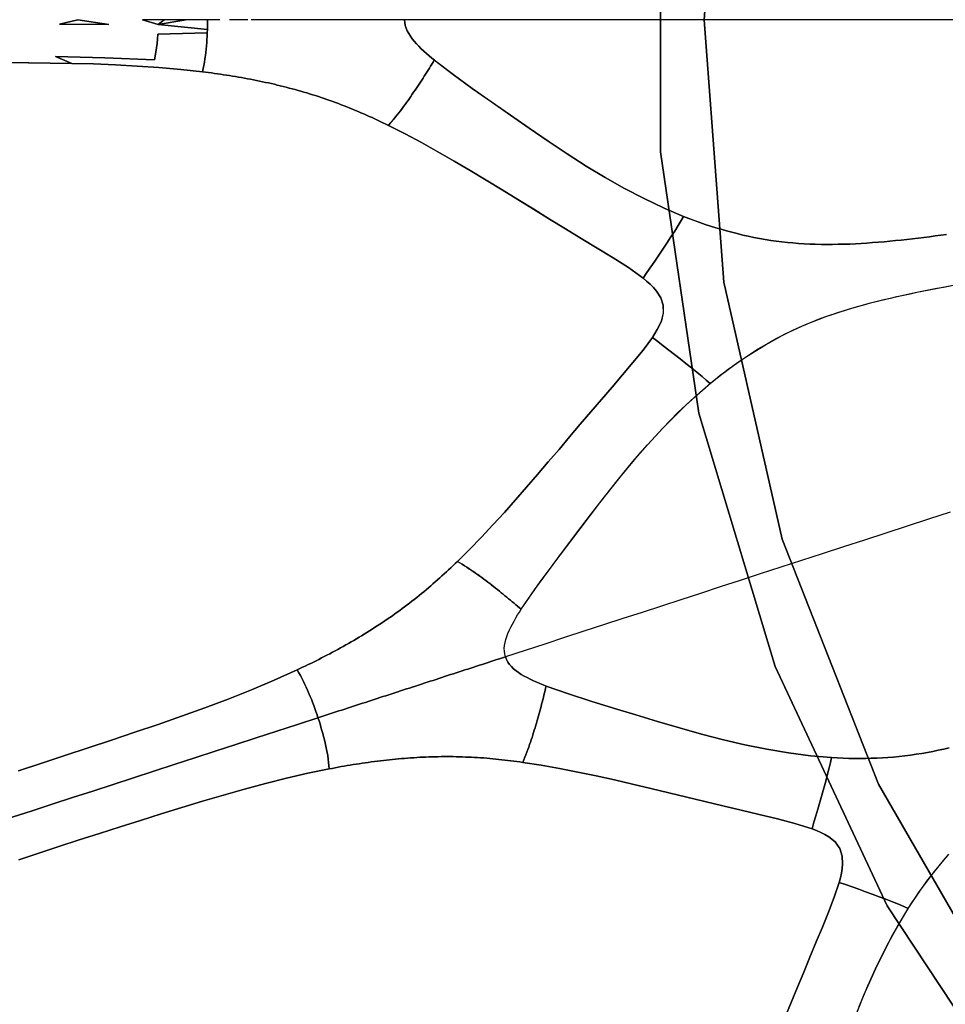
# Model space of a CAD drawing. Header units: centimetres. Extents: x -49.6 to 49.6, y -49.6 to 49.6.
# Tile 11 of 61: x -25.3 to -15.7, y -10.2 to 0. Entities that reach past the tile are written whole.
import ezdxf

# ---------------------------------------------------------------- set-up
doc = ezdxf.new("R2010")
doc.units = ezdxf.units.CM
doc.layers.get('0').update_dxf_attribs({"true_color": 0x5890e1})

msp = doc.modelspace()

# ---------------------------------------------------------------- linework, layer by layer
at = {"color": 16, "true_color": 0x870606}
for points in [[(2.043, -18.572, 0), (-0.682, -18.671, 0), (-3.394, -18.373, 0), (-6.033, -17.683, 0), (-8.543, -16.616, 0), (-10.871, -15.195, 0), (-12.968, -13.45, 0), (-14.788, -11.419, 0), (-16.293, -9.144, 0), (-17.451, -6.674, 0), (-18.237, -4.062, 0), (-18.634, -1.364, 0), (-18.634, 1.364, 0), (-18.237, 4.062, 0), (-17.451, 6.674, 0), (-16.293, 9.144, 0), (-14.788, 11.419, 0), (-12.968, 13.45, 0), (-10.871, 15.195, 0), (-8.543, 16.616, 0), (-6.033, 17.683, 0), (-3.394, 18.373, 0), (-0.682, 18.671, 0), (2.043, 18.572, 0)], [(2.043, 18.572, 0), (-0.682, 18.671, 0), (-3.394, 18.373, 0), (-6.033, 17.683, 0), (-8.543, 16.616, 0), (-10.871, 15.195, 0), (-12.968, 13.45, 0), (-14.788, 11.419, 0), (-16.293, 9.144, 0), (-17.451, 6.674, 0), (-18.237, 4.062, 0), (-18.634, 1.364, 0), (-18.634, -1.364, 0), (-18.237, -4.062, 0), (-17.451, -6.674, 0), (-16.293, -9.144, 0), (-14.788, -11.419, 0), (-12.968, -13.45, 0), (-10.871, -15.195, 0), (-8.543, -16.616, 0), (-6.033, -17.683, 0), (-3.394, -18.373, 0), (-0.682, -18.671, 0), (2.043, -18.572, 0)], [(1.359, 18.133, 0), (-1.359, 18.133, 0), (-4.046, 17.728, 0), (-6.643, 16.927, 0), (-9.092, 15.747, 0), (-11.337, 14.216, 0), (-13.33, 12.368, 0), (-15.024, 10.243, 0), (-16.383, 7.89, 0), (-17.376, 5.36, 0), (-17.981, 2.71, 0), (-18.184, 0, 0), (-17.981, -2.71, 0), (-17.376, -5.36, 0), (-16.383, -7.89, 0), (-15.024, -10.243, 0), (-13.33, -12.368, 0), (-11.337, -14.217, 0), (-9.092, -15.747, 0), (-6.643, -16.927, 0), (-4.046, -17.728, 0), (-1.359, -18.133, 0), (1.359, -18.133, 0)], [(1.359, -18.133, 0), (-1.359, -18.133, 0), (-4.046, -17.728, 0), (-6.643, -16.927, 0), (-9.092, -15.747, 0), (-11.337, -14.217, 0), (-13.33, -12.368, 0), (-15.024, -10.243, 0), (-16.383, -7.89, 0), (-17.376, -5.36, 0), (-17.981, -2.71, 0), (-18.184, 0, 0), (-17.981, 2.71, 0), (-17.376, 5.36, 0), (-16.383, 7.89, 0), (-15.024, 10.243, 0), (-13.33, 12.368, 0), (-11.337, 14.216, 0), (-9.092, 15.747, 0), (-6.643, 16.927, 0), (-4.046, 17.728, 0), (-1.359, 18.133, 0), (1.359, 18.133, 0)], [(-25.382, -0.442, 0), (-25.159, -0.444, 0), (-24.936, -0.447, 0), (-24.713, -0.451, 0), (-24.883, -0.381, 0), (-24.373, -0.392, 0), (-23.86, -0.415, 0), (-23.845, -0.335, 0), (-23.833, -0.246, 0), (-23.825, -0.15, 0), (-23.314, -0.136, 0), (-23.313, -0.102, 0), (-23.822, -0.051, 0), (-23.982, 0, 0)], [(-24.651, 0, 0), (-24.332, -0.048, 0), (-24.84, -0.047, 0), (-24.651, 0, 0)], [(-23.183, 0, 0), (-23.215, 0, 0), (-23.247, 0, 0), (-23.279, 0, 0), (-23.312, 0, 0), (-23.312, -0.034, 0), (-23.312, -0.068, 0), (-23.313, -0.102, 0), (-23.314, -0.136, 0), (-23.316, -0.17, 0), (-23.318, -0.203, 0), (-23.32, -0.236, 0), (-23.322, -0.269, 0), (-23.326, -0.303, 0), (-23.329, -0.337, 0), (-23.333, -0.371, 0), (-23.338, -0.403, 0), (-23.344, -0.439, 0), (-23.35, -0.472, 0), (-23.357, -0.505, 0), (-23.364, -0.538, 0), (-23.333, -0.542, 0), (-23.302, -0.546, 0), (-23.271, -0.55, 0), (-23.24, -0.554, 0), (-23.208, -0.558, 0), (-23.177, -0.563, 0), (-23.146, -0.568, 0), (-23.115, -0.572, 0), (-23.084, -0.577, 0), (-23.053, -0.582, 0), (-23.022, -0.587, 0), (-22.991, -0.593, 0), (-22.96, -0.598, 0), (-22.929, -0.604, 0), (-22.898, -0.609, 0), (-22.867, -0.615, 0), (-22.837, -0.621, 0), (-22.806, -0.627, 0), (-22.775, -0.634, 0), (-22.744, -0.64, 0), (-22.714, -0.647, 0), (-22.683, -0.653, 0), (-22.652, -0.66, 0), (-22.621, -0.667, 0), (-22.591, -0.675, 0), (-22.56, -0.682, 0), (-22.53, -0.689, 0), (-22.499, -0.697, 0), (-22.469, -0.705, 0), (-22.438, -0.713, 0), (-22.408, -0.721, 0), (-22.377, -0.73, 0), (-22.347, -0.738, 0), (-22.317, -0.747, 0), (-22.287, -0.756, 0), (-22.257, -0.765, 0), (-22.227, -0.775, 0), (-22.197, -0.784, 0), (-22.167, -0.794, 0), (-22.137, -0.804, 0), (-22.108, -0.814, 0), (-22.078, -0.824, 0), (-22.048, -0.834, 0), (-22.019, -0.845, 0), (-21.989, -0.856, 0), (-21.96, -0.866, 0), (-21.93, -0.878, 0), (-21.901, -0.889, 0), (-21.872, -0.9, 0), (-21.843, -0.912, 0), (-21.814, -0.924, 0), (-21.785, -0.936, 0), (-21.756, -0.948, 0), (-21.727, -0.96, 0), (-21.698, -0.973, 0), (-21.67, -0.985, 0), (-21.641, -0.998, 0), (-21.613, -1.011, 0), (-21.585, -1.024, 0), (-21.556, -1.037, 0), (-21.528, -1.05, 0), (-21.5, -1.064, 0), (-21.472, -1.077, 0), (-21.444, -1.091, 0), (-21.425, -1.069, 0), (-21.406, -1.047, 0), (-21.388, -1.026, 0), (-21.37, -1.004, 0), (-21.353, -0.982, 0), (-21.336, -0.961, 0), (-21.319, -0.939, 0), (-21.303, -0.918, 0), (-21.287, -0.897, 0), (-21.272, -0.875, 0), (-21.256, -0.854, 0), (-21.241, -0.833, 0), (-21.226, -0.812, 0), (-21.212, -0.791, 0), (-21.197, -0.77, 0), (-21.183, -0.749, 0), (-21.168, -0.728, 0), (-21.154, -0.707, 0), (-21.14, -0.686, 0), (-21.127, -0.665, 0), (-21.113, -0.644, 0), (-21.099, -0.623, 0), (-21.086, -0.603, 0), (-21.073, -0.582, 0), (-21.06, -0.561, 0), (-21.047, -0.541, 0), (-21.034, -0.52, 0), (-21.021, -0.499, 0), (-21.008, -0.479, 0), (-20.995, -0.458, 0), (-20.982, -0.438, 0), (-20.969, -0.417, 0), (-20.996, -0.396, 0), (-21.023, -0.373, 0), (-21.051, -0.349, 0), (-21.078, -0.325, 0), (-21.104, -0.3, 0), (-21.13, -0.274, 0), (-21.155, -0.248, 0), (-21.178, -0.222, 0), (-21.198, -0.197, 0), (-21.217, -0.171, 0), (-21.234, -0.143, 0), (-21.25, -0.114, 0), (-21.261, -0.087, 0), (-21.27, -0.059, 0), (-21.275, -0.03, 0), (-21.277, 0, 0), (-21.31, 0, 0), (-21.341, 0, 0), (-21.371, 0, 0), (-21.403, 0, 0), (-21.435, 0, 0), (-21.466, 0, 0), (-21.497, 0, 0), (-21.528, 0, 0), (-21.559, 0, 0), (-21.59, 0, 0), (-21.621, 0, 0), (-21.653, 0, 0), (-21.684, 0, 0), (-21.716, 0, 0), (-21.747, 0, 0), (-21.779, 0, 0), (-21.811, 0, 0), (-21.842, 0, 0), (-21.874, 0, 0), (-21.905, 0, 0), (-21.936, 0, 0), (-21.968, 0, 0), (-21.999, 0, 0), (-22.03, 0, 0), (-22.062, 0, 0), (-22.094, 0, 0), (-22.125, 0, 0), (-22.157, 0, 0), (-22.189, 0, 0), (-22.222, 0, 0), (-22.255, 0, 0), (-22.288, 0, 0), (-22.32, 0, 0), (-22.351, 0, 0), (-22.383, 0, 0), (-22.415, 0, 0), (-22.447, 0, 0), (-22.479, 0, 0), (-22.511, 0, 0), (-22.543, 0, 0), (-22.575, 0, 0), (-22.607, 0, 0), (-22.639, 0, 0), (-22.671, 0, 0), (-22.702, 0, 0), (-22.734, 0, 0), (-22.766, 0, 0), (-22.798, 0, 0), (-22.83, 0, 0), (-22.862, 0, 0)], [(-22.894, 0, 0), (-22.926, 0, 0), (-22.958, 0, 0), (-22.99, 0, 0), (-23.022, 0, 0), (-23.054, 0, 0), (-23.086, 0, 0)], [(-15.527, 0, 0), (-15.757, 0, 0), (-15.988, 0, 0), (-16.219, 0, 0), (-16.45, 0, 0), (-16.682, 0, 0), (-16.914, 0, 0), (-17.146, 0, 0), (-17.377, 0, 0), (-17.607, 0, 0), (-17.836, 0, 0), (-18.062, 0, 0), (-18.287, 0, 0), (-18.508, 0, 0), (-18.728, 0, 0), (-18.944, 0, 0), (-19.158, 0, 0), (-19.371, 0, 0), (-19.583, 0, 0), (-19.793, 0, 0), (-20.003, 0, 0), (-20.214, 0, 0), (-20.424, 0, 0), (-20.636, 0, 0), (-20.849, 0, 0), (-21.063, 0, 0), (-21.277, 0, 0), (-21.275, -0.03, 0), (-21.27, -0.059, 0), (-21.261, -0.087, 0), (-21.25, -0.114, 0), (-21.234, -0.143, 0), (-21.217, -0.171, 0), (-21.198, -0.197, 0), (-21.178, -0.222, 0), (-21.155, -0.248, 0), (-21.13, -0.274, 0), (-21.104, -0.3, 0), (-21.078, -0.325, 0), (-21.051, -0.349, 0), (-21.023, -0.373, 0), (-20.996, -0.396, 0), (-20.969, -0.417, 0), (-20.775, -0.566, 0), (-20.578, -0.709, 0), (-20.38, -0.848, 0), (-20.183, -0.987, 0), (-19.989, -1.121, 0), (-19.794, -1.254, 0), (-19.599, -1.384, 0), (-19.401, -1.51, 0), (-19.205, -1.628, 0), (-19.006, -1.741, 0), (-18.803, -1.847, 0), (-18.596, -1.945, 0), (-18.395, -2.03, 0), (-18.34, -2.051, 0), (-18.284, -2.072, 0), (-18.229, -2.092, 0), (-18.172, -2.112, 0), (-18.118, -2.13, 0), (-18.063, -2.147, 0), (-18.007, -2.163, 0), (-17.952, -2.179, 0), (-17.897, -2.194, 0), (-17.841, -2.208, 0), (-17.785, -2.222, 0), (-17.728, -2.234, 0), (-17.669, -2.247, 0), (-17.611, -2.258, 0), (-17.553, -2.268, 0), (-17.495, -2.277, 0), (-17.438, -2.285, 0), (-17.38, -2.293, 0), (-17.323, -2.299, 0), (-17.266, -2.304, 0), (-17.208, -2.309, 0), (-17.151, -2.313, 0), (-17.093, -2.315, 0), (-17.035, -2.318, 0), (-16.976, -2.319, 0), (-16.917, -2.319, 0), (-16.858, -2.319, 0), (-16.798, -2.318, 0), (-16.739, -2.317, 0), (-16.679, -2.315, 0), (-16.62, -2.312, 0), (-16.561, -2.309, 0), (-16.502, -2.305, 0), (-16.443, -2.301, 0), (-16.384, -2.296, 0), (-16.325, -2.291, 0), (-16.266, -2.286, 0), (-16.207, -2.28, 0), (-16.148, -2.274, 0), (-16.09, -2.267, 0), (-16.031, -2.261, 0), (-15.972, -2.254, 0), (-15.913, -2.247, 0), (-15.855, -2.24, 0), (-15.796, -2.232, 0), (-15.738, -2.225, 0), (-15.679, -2.217, 0)], [(-25.263, -7.752, 0), (-25.024, -7.674, 0), (-24.785, -7.595, 0), (-24.545, -7.515, 0), (-24.305, -7.435, 0), (-24.064, -7.354, 0), (-23.822, -7.272, 0), (-23.581, -7.188, 0), (-23.339, -7.101, 0), (-23.099, -7.011, 0), (-22.859, -6.916, 0), (-22.622, -6.816, 0), (-22.386, -6.71, 0), (-22.358, -6.697, 0), (-22.33, -6.683, 0), (-22.302, -6.67, 0), (-22.274, -6.656, 0), (-22.246, -6.643, 0), (-22.218, -6.629, 0), (-22.189, -6.615, 0), (-22.161, -6.601, 0), (-22.134, -6.586, 0), (-22.106, -6.572, 0), (-22.078, -6.558, 0), (-22.05, -6.543, 0), (-22.022, -6.528, 0), (-21.994, -6.513, 0), (-21.967, -6.498, 0), (-21.939, -6.483, 0), (-21.911, -6.468, 0), (-21.884, -6.453, 0), (-21.856, -6.437, 0), (-21.829, -6.421, 0), (-21.802, -6.406, 0), (-21.774, -6.39, 0), (-21.747, -6.373, 0), (-21.72, -6.357, 0), (-21.693, -6.341, 0), (-21.666, -6.324, 0), (-21.639, -6.307, 0), (-21.613, -6.291, 0), (-21.586, -6.274, 0), (-21.559, -6.256, 0), (-21.533, -6.239, 0), (-21.506, -6.222, 0), (-21.48, -6.204, 0), (-21.455, -6.187, 0), (-21.429, -6.169, 0), (-21.403, -6.151, 0), (-21.378, -6.133, 0), (-21.352, -6.115, 0), (-21.327, -6.096, 0), (-21.301, -6.078, 0), (-21.276, -6.059, 0), (-21.251, -6.04, 0), (-21.226, -6.021, 0), (-21.201, -6.002, 0), (-21.177, -5.982, 0), (-21.152, -5.963, 0), (-21.127, -5.943, 0), (-21.103, -5.923, 0), (-21.079, -5.903, 0), (-21.055, -5.884, 0), (-21.031, -5.863, 0), (-21.007, -5.843, 0), (-20.984, -5.823, 0), (-20.96, -5.802, 0), (-20.937, -5.782, 0), (-20.914, -5.761, 0), (-20.891, -5.74, 0), (-20.868, -5.719, 0), (-20.845, -5.698, 0), (-20.822, -5.677, 0), (-20.799, -5.655, 0), (-20.776, -5.634, 0), (-20.754, -5.612, 0), (-20.731, -5.591, 0), (-20.606, -5.466, 0), (-20.484, -5.34, 0), (-20.364, -5.213, 0), (-20.246, -5.084, 0), (-20.131, -4.955, 0), (-20.017, -4.825, 0), (-19.905, -4.695, 0), (-19.793, -4.564, 0), (-19.682, -4.434, 0), (-19.572, -4.304, 0), (-19.462, -4.175, 0), (-19.353, -4.046, 0), (-19.243, -3.918, 0), (-19.134, -3.791, 0), (-19.025, -3.664, 0), (-18.918, -3.537, 0), (-18.813, -3.41, 0), (-18.718, -3.279, 0), (-18.691, -3.239, 0), (-18.667, -3.197, 0), (-18.644, -3.153, 0), (-18.625, -3.109, 0), (-18.604, -3.03, 0), (-18.605, -2.947, 0), (-18.63, -2.869, 0), (-18.674, -2.8, 0), (-18.705, -2.764, 0), (-18.74, -2.729, 0), (-18.777, -2.697, 0), (-18.814, -2.667, 0), (-18.966, -2.559, 0), (-19.123, -2.459, 0), (-19.287, -2.358, 0), (-19.452, -2.258, 0), (-19.616, -2.158, 0), (-19.78, -2.057, 0), (-19.943, -1.956, 0), (-20.106, -1.856, 0), (-20.27, -1.755, 0), (-20.434, -1.655, 0), (-20.599, -1.556, 0), (-20.764, -1.459, 0), (-20.932, -1.362, 0), (-21.101, -1.268, 0), (-21.272, -1.178, 0), (-21.444, -1.091, 0), (-21.472, -1.077, 0), (-21.5, -1.064, 0), (-21.528, -1.05, 0), (-21.556, -1.037, 0), (-21.585, -1.024, 0), (-21.613, -1.011, 0), (-21.641, -0.998, 0), (-21.67, -0.985, 0), (-21.698, -0.973, 0), (-21.727, -0.96, 0), (-21.756, -0.948, 0), (-21.785, -0.936, 0), (-21.814, -0.924, 0), (-21.843, -0.912, 0), (-21.872, -0.9, 0), (-21.901, -0.889, 0), (-21.93, -0.878, 0), (-21.96, -0.866, 0), (-21.989, -0.856, 0), (-22.019, -0.845, 0), (-22.048, -0.834, 0), (-22.078, -0.824, 0), (-22.108, -0.814, 0), (-22.137, -0.804, 0), (-22.167, -0.794, 0), (-22.197, -0.784, 0), (-22.227, -0.775, 0), (-22.257, -0.765, 0), (-22.287, -0.756, 0), (-22.317, -0.747, 0), (-22.347, -0.738, 0), (-22.377, -0.73, 0), (-22.408, -0.721, 0), (-22.438, -0.713, 0), (-22.469, -0.705, 0), (-22.499, -0.697, 0), (-22.53, -0.689, 0), (-22.56, -0.682, 0), (-22.591, -0.675, 0), (-22.621, -0.667, 0), (-22.652, -0.66, 0), (-22.683, -0.653, 0), (-22.714, -0.647, 0), (-22.744, -0.64, 0), (-22.775, -0.634, 0), (-22.806, -0.627, 0), (-22.837, -0.621, 0), (-22.867, -0.615, 0), (-22.898, -0.609, 0), (-22.929, -0.604, 0), (-22.96, -0.598, 0), (-22.991, -0.593, 0), (-23.022, -0.587, 0), (-23.053, -0.582, 0), (-23.084, -0.577, 0), (-23.115, -0.572, 0), (-23.146, -0.568, 0), (-23.177, -0.563, 0), (-23.208, -0.558, 0), (-23.24, -0.554, 0), (-23.271, -0.55, 0), (-23.302, -0.546, 0), (-23.333, -0.542, 0), (-23.364, -0.538, 0), (-23.589, -0.513, 0), (-23.813, -0.493, 0), (-24.038, -0.478, 0), (-24.263, -0.466, 0), (-24.488, -0.457, 0), (-24.713, -0.451, 0), (-24.936, -0.447, 0), (-25.158, -0.444, 0), (-25.381, -0.442, 0)], [(-15.679, -2.217, 0), (-15.738, -2.225, 0), (-15.796, -2.232, 0), (-15.855, -2.24, 0), (-15.914, -2.247, 0), (-15.972, -2.254, 0), (-16.031, -2.261, 0), (-16.09, -2.267, 0), (-16.149, -2.274, 0), (-16.207, -2.28, 0), (-16.266, -2.286, 0), (-16.325, -2.291, 0), (-16.384, -2.296, 0), (-16.443, -2.301, 0), (-16.502, -2.305, 0), (-16.561, -2.309, 0), (-16.62, -2.312, 0), (-16.68, -2.315, 0), (-16.739, -2.317, 0), (-16.798, -2.318, 0), (-16.858, -2.319, 0), (-16.918, -2.319, 0), (-16.977, -2.319, 0), (-17.035, -2.318, 0), (-17.093, -2.315, 0), (-17.151, -2.313, 0), (-17.208, -2.309, 0), (-17.266, -2.304, 0), (-17.323, -2.299, 0), (-17.38, -2.293, 0), (-17.438, -2.285, 0), (-17.495, -2.277, 0), (-17.553, -2.268, 0), (-17.611, -2.258, 0), (-17.67, -2.247, 0), (-17.729, -2.234, 0), (-17.785, -2.222, 0), (-17.841, -2.208, 0), (-17.897, -2.194, 0), (-17.952, -2.179, 0), (-18.008, -2.163, 0), (-18.063, -2.147, 0), (-18.118, -2.13, 0), (-18.173, -2.112, 0), (-18.229, -2.092, 0), (-18.285, -2.072, 0), (-18.34, -2.051, 0), (-18.396, -2.03, 0), (-18.422, -2.074, 0), (-18.452, -2.124, 0), (-18.487, -2.181, 0), (-18.527, -2.242, 0), (-18.568, -2.305, 0), (-18.61, -2.368, 0), (-18.652, -2.43, 0), (-18.694, -2.491, 0), (-18.734, -2.551, 0), (-18.774, -2.609, 0), (-18.814, -2.667, 0), (-18.777, -2.697, 0), (-18.74, -2.729, 0), (-18.706, -2.764, 0), (-18.674, -2.8, 0), (-18.63, -2.869, 0), (-18.605, -2.947, 0), (-18.605, -3.03, 0), (-18.625, -3.109, 0), (-18.644, -3.153, 0), (-18.667, -3.197, 0), (-18.692, -3.239, 0), (-18.718, -3.279, 0), (-18.662, -3.322, 0), (-18.606, -3.365, 0), (-18.549, -3.409, 0), (-18.491, -3.454, 0), (-18.431, -3.5, 0), (-18.372, -3.547, 0), (-18.313, -3.594, 0), (-18.256, -3.64, 0), (-18.205, -3.683, 0), (-18.161, -3.721, 0), (-18.122, -3.755, 0), (-18.07, -3.713, 0), (-18.017, -3.67, 0), (-17.963, -3.629, 0), (-17.908, -3.588, 0), (-17.852, -3.548, 0), (-17.796, -3.509, 0), (-17.74, -3.471, 0), (-17.683, -3.435, 0), (-17.624, -3.398, 0), (-17.565, -3.362, 0), (-17.505, -3.328, 0), (-17.445, -3.295, 0), (-17.384, -3.263, 0), (-17.322, -3.232, 0), (-17.26, -3.202, 0), (-17.197, -3.173, 0), (-17.133, -3.145, 0), (-17.068, -3.118, 0), (-17.002, -3.092, 0), (-16.936, -3.068, 0), (-16.87, -3.045, 0), (-16.803, -3.022, 0), (-16.736, -3.001, 0), (-16.669, -2.98, 0), (-16.601, -2.96, 0), (-16.533, -2.941, 0), (-16.465, -2.923, 0), (-16.397, -2.906, 0), (-16.328, -2.889, 0), (-16.26, -2.873, 0), (-16.192, -2.857, 0), (-16.124, -2.842, 0), (-16.055, -2.828, 0), (-15.986, -2.813, 0), (-15.917, -2.799, 0), (-15.848, -2.785, 0), (-15.779, -2.772, 0), (-15.71, -2.759, 0), (-15.641, -2.746, 0)], [(-15.644, -5.083, 0), (-15.866, -5.155, 0), (-16.087, -5.227, 0), (-16.307, -5.299, 0), (-16.527, -5.37, 0), (-16.745, -5.441, 0), (-16.963, -5.512, 0), (-17.178, -5.582, 0), (-17.392, -5.651, 0), (-17.603, -5.72, 0), (-17.811, -5.787, 0), (-18.017, -5.854, 0), (-18.221, -5.92, 0), (-18.423, -5.986, 0), (-18.624, -6.051, 0), (-18.824, -6.117, 0), (-19.024, -6.181, 0), (-19.224, -6.246, 0), (-19.425, -6.312, 0), (-19.626, -6.377, 0), (-19.828, -6.443, 0), (-20.032, -6.509, 0), (-20.235, -6.575, 0), (-20.243, -6.546, 0), (-20.246, -6.517, 0), (-20.247, -6.488, 0), (-20.244, -6.458, 0), (-20.239, -6.426, 0), (-20.231, -6.395, 0), (-20.221, -6.364, 0), (-20.209, -6.334, 0), (-20.196, -6.302, 0), (-20.18, -6.27, 0), (-20.164, -6.238, 0), (-20.146, -6.206, 0), (-20.128, -6.174, 0), (-20.109, -6.143, 0), (-20.091, -6.113, 0), (-20.072, -6.084, 0), (-19.934, -5.884, 0), (-19.791, -5.688, 0), (-19.646, -5.493, 0), (-19.5, -5.3, 0), (-19.357, -5.111, 0), (-19.212, -4.924, 0), (-19.067, -4.741, 0), (-18.918, -4.56, 0), (-18.768, -4.387, 0), (-18.614, -4.218, 0), (-18.454, -4.055, 0), (-18.287, -3.898, 0), (-18.115, -3.749, 0), (-17.935, -3.608, 0), (-17.747, -3.476, 0), (-17.551, -3.354, 0), (-17.347, -3.243, 0), (-17.136, -3.146, 0), (-16.917, -3.06, 0), (-16.692, -2.987, 0), (-16.464, -2.923, 0), (-16.234, -2.867, 0), (-16.003, -2.816, 0), (-15.771, -2.77, 0), (-15.539, -2.726, 0)], [(-15.644, -5.083, 0), (-15.866, -5.155, 0), (-16.087, -5.227, 0), (-16.307, -5.299, 0), (-16.527, -5.37, 0), (-16.745, -5.441, 0), (-16.963, -5.512, 0), (-17.178, -5.582, 0), (-17.392, -5.651, 0), (-17.603, -5.72, 0), (-17.811, -5.787, 0), (-18.017, -5.854, 0), (-18.221, -5.92, 0), (-18.423, -5.986, 0), (-18.624, -6.051, 0), (-18.824, -6.117, 0), (-19.024, -6.181, 0), (-19.224, -6.246, 0), (-19.425, -6.312, 0), (-19.626, -6.377, 0), (-19.828, -6.443, 0), (-20.032, -6.509, 0), (-20.235, -6.575, 0), (-20.224, -6.603, 0), (-20.21, -6.629, 0), (-20.193, -6.653, 0), (-20.174, -6.675, 0), (-20.151, -6.698, 0), (-20.126, -6.719, 0), (-20.099, -6.738, 0), (-20.073, -6.756, 0), (-20.043, -6.773, 0), (-20.011, -6.79, 0), (-19.979, -6.807, 0), (-19.946, -6.822, 0), (-19.912, -6.837, 0), (-19.879, -6.851, 0), (-19.846, -6.864, 0), (-19.814, -6.877, 0), (-19.583, -6.958, 0), (-19.352, -7.033, 0), (-19.121, -7.105, 0), (-18.89, -7.175, 0), (-18.664, -7.243, 0), (-18.438, -7.309, 0), (-18.212, -7.372, 0), (-17.984, -7.431, 0), (-17.762, -7.483, 0), (-17.537, -7.529, 0), (-17.312, -7.567, 0), (-17.085, -7.596, 0), (-16.868, -7.615, 0), (-16.808, -7.618, 0), (-16.749, -7.621, 0), (-16.69, -7.623, 0), (-16.63, -7.624, 0), (-16.573, -7.624, 0), (-16.515, -7.624, 0), (-16.458, -7.622, 0), (-16.4, -7.62, 0), (-16.343, -7.617, 0), (-16.285, -7.614, 0), (-16.228, -7.609, 0), (-16.17, -7.604, 0), (-16.11, -7.597, 0), (-16.051, -7.59, 0), (-15.993, -7.581, 0), (-15.935, -7.572, 0), (-15.878, -7.562, 0), (-15.821, -7.551, 0), (-15.765, -7.54, 0), (-15.708, -7.527, 0), (-15.652, -7.514, 0)], [(-25.331, -8.231, 0), (-25.123, -8.163, 0), (-24.915, -8.095, 0), (-24.705, -8.027, 0), (-24.497, -7.96, 0), (-24.287, -7.892, 0), (-24.077, -7.823, 0), (-23.865, -7.754, 0), (-23.655, -7.686, 0), (-23.444, -7.618, 0), (-23.232, -7.549, 0), (-23.019, -7.479, 0), (-22.808, -7.411, 0), (-22.596, -7.342, 0), (-22.384, -7.273, 0), (-22.171, -7.204, 0), (-22.181, -7.172, 0), (-22.192, -7.14, 0), (-22.203, -7.108, 0), (-22.215, -7.076, 0), (-22.227, -7.044, 0), (-22.239, -7.013, 0), (-22.251, -6.983, 0), (-22.264, -6.952, 0), (-22.278, -6.92, 0), (-22.292, -6.889, 0), (-22.306, -6.859, 0), (-22.32, -6.83, 0), (-22.337, -6.797, 0), (-22.353, -6.768, 0), (-22.369, -6.739, 0), (-22.386, -6.71, 0), (-22.622, -6.816, 0), (-22.859, -6.916, 0), (-23.099, -7.011, 0), (-23.339, -7.101, 0), (-23.581, -7.188, 0), (-23.822, -7.272, 0), (-24.064, -7.354, 0), (-24.305, -7.435, 0), (-24.545, -7.515, 0), (-24.785, -7.595, 0), (-25.024, -7.674, 0), (-25.263, -7.752, 0)], [(-25.262, -8.669, 0), (-25.054, -8.6, 0), (-24.846, -8.531, 0), (-24.636, -8.464, 0), (-24.426, -8.397, 0), (-24.214, -8.33, 0), (-24.003, -8.263, 0), (-23.79, -8.197, 0), (-23.577, -8.131, 0), (-23.364, -8.066, 0), (-23.148, -8.002, 0), (-22.931, -7.941, 0), (-22.714, -7.883, 0), (-22.495, -7.828, 0), (-22.276, -7.777, 0), (-22.054, -7.731, 0), (-22.058, -7.698, 0), (-22.062, -7.665, 0), (-22.066, -7.631, 0), (-22.071, -7.595, 0), (-22.077, -7.563, 0), (-22.083, -7.53, 0), (-22.09, -7.497, 0), (-22.098, -7.462, 0), (-22.105, -7.431, 0), (-22.114, -7.399, 0), (-22.122, -7.366, 0), (-22.131, -7.334, 0), (-22.141, -7.301, 0), (-22.15, -7.268, 0), (-22.16, -7.236, 0), (-22.171, -7.204, 0), (-22.384, -7.273, 0), (-22.596, -7.342, 0), (-22.808, -7.411, 0), (-23.019, -7.479, 0), (-23.232, -7.549, 0), (-23.444, -7.618, 0), (-23.655, -7.686, 0), (-23.865, -7.754, 0), (-24.077, -7.823, 0), (-24.287, -7.892, 0), (-24.497, -7.96, 0), (-24.705, -8.027, 0), (-24.915, -8.095, 0), (-25.123, -8.163, 0), (-25.331, -8.231, 0)], [(-15.652, -7.514, 0), (-15.708, -7.527, 0), (-15.765, -7.54, 0), (-15.821, -7.551, 0), (-15.878, -7.562, 0), (-15.935, -7.572, 0), (-15.993, -7.581, 0), (-16.051, -7.59, 0), (-16.11, -7.597, 0), (-16.17, -7.604, 0), (-16.228, -7.609, 0), (-16.285, -7.614, 0), (-16.343, -7.617, 0), (-16.4, -7.62, 0), (-16.458, -7.622, 0), (-16.515, -7.624, 0), (-16.573, -7.624, 0), (-16.63, -7.624, 0), (-16.69, -7.623, 0), (-16.749, -7.621, 0), (-16.808, -7.618, 0), (-16.868, -7.615, 0), (-16.879, -7.665, 0), (-16.892, -7.722, 0), (-16.908, -7.787, 0), (-16.927, -7.857, 0), (-16.947, -7.93, 0), (-16.968, -8.003, 0), (-16.988, -8.075, 0), (-17.009, -8.146, 0), (-17.029, -8.215, 0), (-17.049, -8.283, 0), (-17.069, -8.35, 0), (-17.024, -8.367, 0), (-16.979, -8.387, 0), (-16.936, -8.409, 0), (-16.894, -8.434, 0), (-16.831, -8.486, 0), (-16.783, -8.552, 0), (-16.758, -8.631, 0), (-16.753, -8.712, 0), (-16.757, -8.76, 0), (-16.765, -8.809, 0), (-16.776, -8.856, 0), (-16.788, -8.903, 0), (-16.722, -8.926, 0), (-16.655, -8.95, 0), (-16.587, -8.974, 0), (-16.518, -8.999, 0), (-16.448, -9.024, 0), (-16.376, -9.051, 0), (-16.306, -9.077, 0), (-16.238, -9.104, 0), (-16.176, -9.128, 0), (-16.122, -9.151, 0), (-16.075, -9.172, 0), (-16.038, -9.115, 0), (-16, -9.058, 0), (-15.962, -9.002, 0), (-15.922, -8.946, 0), (-15.882, -8.891, 0), (-15.841, -8.837, 0), (-15.799, -8.784, 0), (-15.756, -8.731, 0), (-15.711, -8.678, 0), (-15.666, -8.626, 0)], [(-17.349, -10.299, 0), (-17.284, -10.141, 0), (-17.22, -9.985, 0), (-17.155, -9.829, 0), (-17.091, -9.673, 0), (-17.026, -9.518, 0), (-16.962, -9.364, 0), (-16.899, -9.21, 0), (-16.839, -9.057, 0), (-16.788, -8.903, 0), (-16.776, -8.856, 0), (-16.765, -8.809, 0), (-16.757, -8.76, 0), (-16.753, -8.712, 0), (-16.758, -8.631, 0), (-16.783, -8.552, 0), (-16.831, -8.486, 0), (-16.894, -8.434, 0), (-16.936, -8.409, 0), (-16.979, -8.387, 0), (-17.024, -8.367, 0), (-17.069, -8.35, 0), (-17.247, -8.295, 0), (-17.427, -8.248, 0), (-17.615, -8.203, 0), (-17.802, -8.158, 0), (-17.989, -8.114, 0), (-18.176, -8.069, 0), (-18.363, -8.023, 0), (-18.549, -7.978, 0), (-18.735, -7.933, 0), (-18.922, -7.889, 0), (-19.109, -7.845, 0), (-19.297, -7.804, 0), (-19.486, -7.764, 0), (-19.676, -7.727, 0), (-19.866, -7.693, 0), (-20.057, -7.664, 0), (-20.088, -7.66, 0), (-20.119, -7.656, 0), (-20.15, -7.652, 0), (-20.181, -7.648, 0), (-20.212, -7.644, 0), (-20.243, -7.64, 0), (-20.274, -7.637, 0), (-20.304, -7.634, 0), (-20.336, -7.63, 0), (-20.367, -7.627, 0), (-20.398, -7.625, 0), (-20.429, -7.622, 0), (-20.46, -7.619, 0), (-20.492, -7.617, 0), (-20.523, -7.615, 0), (-20.554, -7.613, 0), (-20.586, -7.612, 0), (-20.617, -7.61, 0), (-20.649, -7.609, 0), (-20.68, -7.608, 0), (-20.711, -7.607, 0), (-20.743, -7.606, 0), (-20.774, -7.605, 0), (-20.806, -7.605, 0), (-20.837, -7.605, 0), (-20.868, -7.605, 0), (-20.9, -7.605, 0), (-20.931, -7.606, 0), (-20.962, -7.606, 0), (-20.994, -7.607, 0), (-21.025, -7.608, 0), (-21.056, -7.609, 0), (-21.088, -7.611, 0), (-21.12, -7.612, 0), (-21.151, -7.614, 0), (-21.182, -7.616, 0), (-21.214, -7.618, 0), (-21.245, -7.62, 0), (-21.277, -7.623, 0), (-21.308, -7.625, 0), (-21.339, -7.628, 0), (-21.371, -7.631, 0), (-21.402, -7.634, 0), (-21.433, -7.637, 0), (-21.464, -7.64, 0), (-21.496, -7.644, 0), (-21.527, -7.648, 0), (-21.558, -7.652, 0), (-21.589, -7.656, 0), (-21.621, -7.66, 0), (-21.652, -7.664, 0), (-21.683, -7.668, 0), (-21.714, -7.673, 0), (-21.745, -7.678, 0), (-21.776, -7.682, 0), (-21.807, -7.687, 0), (-21.838, -7.693, 0), (-21.869, -7.698, 0), (-21.9, -7.703, 0), (-21.931, -7.708, 0), (-21.962, -7.714, 0), (-21.993, -7.72, 0), (-22.023, -7.726, 0), (-22.054, -7.731, 0), (-22.276, -7.777, 0), (-22.495, -7.828, 0), (-22.714, -7.883, 0), (-22.931, -7.941, 0), (-23.148, -8.002, 0), (-23.364, -8.066, 0), (-23.577, -8.131, 0), (-23.79, -8.197, 0), (-24.003, -8.263, 0), (-24.214, -8.33, 0), (-24.426, -8.397, 0), (-24.636, -8.464, 0), (-24.846, -8.531, 0), (-25.054, -8.6, 0), (-25.262, -8.669, 0)], [(-16.583, -10.183, 0), (-16.494, -9.972, 0), (-16.399, -9.764, 0), (-16.298, -9.559, 0), (-16.188, -9.358, 0), (-16.07, -9.163, 0), (-15.942, -8.974, 0), (-15.804, -8.79, 0), (-15.656, -8.613, 0)], [(-16.659, -10.378, 0), (-16.534, -10.066, 0), (-16.397, -9.761, 0), (-16.245, -9.461, 0), (-16.075, -9.172, 0), (-16.122, -9.151, 0), (-16.176, -9.128, 0), (-16.238, -9.104, 0), (-16.306, -9.077, 0), (-16.376, -9.051, 0), (-16.448, -9.024, 0), (-16.518, -8.999, 0), (-16.587, -8.974, 0), (-16.655, -8.95, 0), (-16.722, -8.926, 0), (-16.788, -8.903, 0), (-16.839, -9.057, 0), (-16.899, -9.21, 0), (-16.962, -9.364, 0), (-17.026, -9.518, 0), (-17.091, -9.673, 0), (-17.155, -9.829, 0), (-17.22, -9.985, 0), (-17.284, -10.141, 0), (-17.349, -10.299, 0)]]:
    msp.add_polyline3d(points, dxfattribs=at)
for points in [[(-24.331, -0.048, 0), (-24.651, 0, 0), (-24.84, -0.047, 0)], [(-23.821, -0.051, 0), (-23.759, 0, 0), (-23.982, 0, 0)], [(-23.759, 0, 0), (-23.822, -0.051, 0), (-23.536, 0, 0)], [(-23.536, 0, 0), (-23.821, -0.051, 0), (-23.313, -0.102, 0), (-23.312, -0.068, 0), (-23.312, -0.034, 0), (-23.312, 0, 0)], [(-23.316, -0.17, 0), (-23.314, -0.136, 0), (-23.825, -0.15, 0), (-23.833, -0.246, 0), (-23.844, -0.335, 0), (-23.86, -0.415, 0), (-24.372, -0.392, 0), (-24.883, -0.381, 0), (-24.713, -0.451, 0), (-24.488, -0.457, 0), (-24.263, -0.466, 0), (-24.038, -0.478, 0), (-23.813, -0.493, 0), (-23.589, -0.513, 0), (-23.364, -0.538, 0), (-23.357, -0.505, 0), (-23.35, -0.472, 0), (-23.344, -0.439, 0), (-23.338, -0.403, 0), (-23.333, -0.371, 0), (-23.329, -0.337, 0), (-23.326, -0.303, 0), (-23.322, -0.269, 0), (-23.32, -0.236, 0), (-23.318, -0.203, 0)], [(-18.966, -2.559, 0), (-18.814, -2.667, 0), (-18.774, -2.609, 0), (-18.734, -2.551, 0), (-18.694, -2.491, 0), (-18.652, -2.43, 0), (-18.61, -2.368, 0), (-18.568, -2.305, 0), (-18.527, -2.242, 0), (-18.487, -2.181, 0), (-18.452, -2.124, 0), (-18.422, -2.074, 0), (-18.396, -2.03, 0), (-18.597, -1.945, 0), (-18.803, -1.847, 0), (-19.006, -1.741, 0), (-19.205, -1.628, 0), (-19.401, -1.51, 0), (-19.599, -1.384, 0), (-19.794, -1.254, 0), (-19.989, -1.121, 0), (-20.183, -0.987, 0), (-20.381, -0.848, 0), (-20.578, -0.709, 0), (-20.775, -0.566, 0), (-20.97, -0.417, 0), (-20.982, -0.438, 0), (-20.995, -0.458, 0), (-21.008, -0.479, 0), (-21.021, -0.499, 0), (-21.034, -0.52, 0), (-21.047, -0.541, 0), (-21.06, -0.561, 0), (-21.073, -0.582, 0), (-21.086, -0.603, 0), (-21.1, -0.623, 0), (-21.113, -0.644, 0), (-21.127, -0.665, 0), (-21.141, -0.686, 0), (-21.155, -0.707, 0), (-21.169, -0.728, 0), (-21.183, -0.749, 0), (-21.197, -0.77, 0), (-21.212, -0.791, 0), (-21.227, -0.812, 0), (-21.241, -0.833, 0), (-21.257, -0.854, 0), (-21.272, -0.875, 0), (-21.287, -0.897, 0), (-21.303, -0.918, 0), (-21.32, -0.939, 0), (-21.336, -0.961, 0), (-21.353, -0.982, 0), (-21.371, -1.004, 0), (-21.388, -1.026, 0), (-21.407, -1.047, 0), (-21.425, -1.069, 0), (-21.444, -1.091, 0), (-21.272, -1.178, 0), (-21.101, -1.268, 0), (-20.932, -1.362, 0), (-20.764, -1.459, 0), (-20.599, -1.556, 0), (-20.434, -1.655, 0), (-20.27, -1.755, 0), (-20.107, -1.856, 0), (-19.944, -1.956, 0), (-19.78, -2.057, 0), (-19.616, -2.158, 0), (-19.452, -2.258, 0), (-19.287, -2.358, 0), (-19.123, -2.459, 0)], [(-18.611, -4.216, 0), (-18.374, -3.978, 0), (-18.122, -3.755, 0), (-18.161, -3.721, 0), (-18.205, -3.683, 0), (-18.256, -3.64, 0), (-18.313, -3.594, 0), (-18.372, -3.547, 0), (-18.431, -3.5, 0), (-18.491, -3.454, 0), (-18.549, -3.409, 0), (-18.606, -3.365, 0), (-18.662, -3.322, 0), (-18.718, -3.279, 0), (-18.814, -3.41, 0), (-18.918, -3.537, 0), (-19.025, -3.664, 0), (-19.134, -3.791, 0), (-19.244, -3.918, 0), (-19.353, -4.046, 0), (-19.463, -4.175, 0), (-19.572, -4.304, 0), (-19.682, -4.434, 0), (-19.793, -4.564, 0), (-19.905, -4.695, 0), (-20.017, -4.825, 0), (-20.131, -4.955, 0), (-20.246, -5.084, 0), (-20.364, -5.213, 0), (-20.484, -5.34, 0), (-20.606, -5.466, 0), (-20.732, -5.591, 0), (-20.707, -5.605, 0), (-20.683, -5.62, 0), (-20.659, -5.635, 0), (-20.635, -5.65, 0), (-20.612, -5.666, 0), (-20.589, -5.681, 0), (-20.567, -5.696, 0), (-20.544, -5.711, 0), (-20.523, -5.727, 0), (-20.501, -5.742, 0), (-20.48, -5.758, 0), (-20.459, -5.773, 0), (-20.438, -5.789, 0), (-20.418, -5.804, 0), (-20.398, -5.82, 0), (-20.378, -5.835, 0), (-20.358, -5.851, 0), (-20.338, -5.866, 0), (-20.318, -5.882, 0), (-20.298, -5.897, 0), (-20.279, -5.913, 0), (-20.26, -5.929, 0), (-20.241, -5.944, 0), (-20.222, -5.96, 0), (-20.203, -5.975, 0), (-20.184, -5.991, 0), (-20.165, -6.007, 0), (-20.146, -6.022, 0), (-20.128, -6.038, 0), (-20.109, -6.053, 0), (-20.091, -6.069, 0), (-20.072, -6.084, 0), (-19.875, -5.802, 0), (-19.671, -5.527, 0), (-19.465, -5.254, 0), (-19.26, -4.986, 0), (-19.051, -4.722, 0), (-18.836, -4.464, 0)], [(-20.707, -5.605, 0), (-20.731, -5.591, 0), (-20.754, -5.612, 0), (-20.776, -5.634, 0), (-20.799, -5.655, 0), (-20.822, -5.677, 0), (-20.845, -5.698, 0), (-20.868, -5.719, 0), (-20.891, -5.74, 0), (-20.914, -5.761, 0), (-20.937, -5.782, 0), (-20.96, -5.802, 0), (-20.984, -5.823, 0), (-21.007, -5.843, 0), (-21.031, -5.863, 0), (-21.055, -5.884, 0), (-21.079, -5.903, 0), (-21.103, -5.923, 0), (-21.127, -5.943, 0), (-21.152, -5.963, 0), (-21.177, -5.982, 0), (-21.201, -6.002, 0), (-21.226, -6.021, 0), (-21.251, -6.04, 0), (-21.276, -6.059, 0), (-21.301, -6.078, 0), (-21.327, -6.096, 0), (-21.352, -6.115, 0), (-21.378, -6.133, 0), (-21.403, -6.151, 0), (-21.429, -6.169, 0), (-21.455, -6.187, 0), (-21.48, -6.204, 0), (-21.506, -6.222, 0), (-21.533, -6.239, 0), (-21.559, -6.256, 0), (-21.586, -6.274, 0), (-21.613, -6.291, 0), (-21.639, -6.307, 0), (-21.666, -6.324, 0), (-21.693, -6.341, 0), (-21.72, -6.357, 0), (-21.747, -6.373, 0), (-21.774, -6.39, 0), (-21.802, -6.406, 0), (-21.829, -6.421, 0), (-21.856, -6.437, 0), (-21.884, -6.453, 0), (-21.911, -6.468, 0), (-21.939, -6.483, 0), (-21.967, -6.498, 0), (-21.994, -6.513, 0), (-22.022, -6.528, 0), (-22.05, -6.543, 0), (-22.078, -6.558, 0), (-22.106, -6.572, 0), (-22.134, -6.586, 0), (-22.161, -6.601, 0), (-22.189, -6.615, 0), (-22.218, -6.629, 0), (-22.246, -6.643, 0), (-22.274, -6.656, 0), (-22.302, -6.67, 0), (-22.33, -6.683, 0), (-22.358, -6.697, 0), (-22.386, -6.71, 0), (-22.369, -6.739, 0), (-22.353, -6.768, 0), (-22.337, -6.797, 0), (-22.32, -6.83, 0), (-22.306, -6.859, 0), (-22.292, -6.889, 0), (-22.278, -6.92, 0), (-22.264, -6.952, 0), (-22.251, -6.983, 0), (-22.239, -7.013, 0), (-22.227, -7.044, 0), (-22.215, -7.076, 0), (-22.203, -7.108, 0), (-22.192, -7.14, 0), (-22.181, -7.172, 0), (-22.171, -7.204, 0), (-22.14, -7.194, 0), (-22.109, -7.184, 0), (-22.079, -7.174, 0), (-22.048, -7.164, 0), (-22.017, -7.154, 0), (-21.987, -7.144, 0), (-21.956, -7.134, 0), (-21.925, -7.124, 0), (-21.895, -7.114, 0), (-21.865, -7.104, 0), (-21.834, -7.094, 0), (-21.804, -7.085, 0), (-21.773, -7.075, 0), (-21.743, -7.065, 0), (-21.713, -7.055, 0), (-21.682, -7.045, 0), (-21.652, -7.035, 0), (-21.622, -7.025, 0), (-21.591, -7.016, 0), (-21.561, -7.006, 0), (-21.531, -6.996, 0), (-21.5, -6.986, 0), (-21.47, -6.976, 0), (-21.44, -6.966, 0), (-21.409, -6.956, 0), (-21.379, -6.947, 0), (-21.348, -6.937, 0), (-21.318, -6.927, 0), (-21.288, -6.917, 0), (-21.257, -6.907, 0), (-21.227, -6.897, 0), (-21.197, -6.887, 0), (-21.165, -6.877, 0), (-21.134, -6.867, 0), (-21.103, -6.857, 0), (-21.073, -6.847, 0), (-21.042, -6.837, 0), (-21.012, -6.827, 0), (-20.982, -6.818, 0), (-20.952, -6.808, 0), (-20.922, -6.798, 0), (-20.893, -6.789, 0), (-20.863, -6.779, 0), (-20.833, -6.769, 0), (-20.803, -6.759, 0), (-20.773, -6.75, 0), (-20.743, -6.74, 0), (-20.713, -6.73, 0), (-20.683, -6.72, 0), (-20.653, -6.711, 0), (-20.623, -6.701, 0), (-20.593, -6.691, 0), (-20.563, -6.681, 0), (-20.533, -6.672, 0), (-20.504, -6.662, 0), (-20.474, -6.653, 0), (-20.445, -6.643, 0), (-20.415, -6.633, 0), (-20.385, -6.624, 0), (-20.356, -6.614, 0), (-20.325, -6.604, 0), (-20.296, -6.595, 0), (-20.267, -6.585, 0), (-20.235, -6.575, 0), (-20.243, -6.546, 0), (-20.246, -6.517, 0), (-20.247, -6.488, 0), (-20.244, -6.458, 0), (-20.239, -6.426, 0), (-20.231, -6.395, 0), (-20.221, -6.364, 0), (-20.209, -6.334, 0), (-20.196, -6.302, 0), (-20.18, -6.27, 0), (-20.164, -6.238, 0), (-20.146, -6.206, 0), (-20.128, -6.174, 0), (-20.109, -6.143, 0), (-20.091, -6.113, 0), (-20.072, -6.084, 0), (-20.091, -6.069, 0), (-20.109, -6.053, 0), (-20.128, -6.038, 0), (-20.146, -6.022, 0), (-20.165, -6.007, 0), (-20.184, -5.991, 0), (-20.202, -5.975, 0), (-20.221, -5.96, 0), (-20.24, -5.944, 0), (-20.259, -5.929, 0), (-20.279, -5.913, 0), (-20.298, -5.897, 0), (-20.318, -5.882, 0), (-20.337, -5.866, 0), (-20.357, -5.851, 0), (-20.377, -5.835, 0), (-20.397, -5.82, 0), (-20.418, -5.804, 0), (-20.438, -5.789, 0), (-20.459, -5.773, 0), (-20.48, -5.758, 0), (-20.501, -5.742, 0), (-20.522, -5.727, 0), (-20.544, -5.711, 0), (-20.566, -5.696, 0), (-20.589, -5.681, 0), (-20.611, -5.666, 0), (-20.635, -5.65, 0), (-20.658, -5.635, 0), (-20.682, -5.62, 0)], [(-21.165, -6.877, 0), (-21.197, -6.887, 0), (-21.227, -6.897, 0), (-21.257, -6.907, 0), (-21.288, -6.917, 0), (-21.318, -6.927, 0), (-21.348, -6.937, 0), (-21.379, -6.947, 0), (-21.409, -6.956, 0), (-21.44, -6.966, 0), (-21.47, -6.976, 0), (-21.5, -6.986, 0), (-21.531, -6.996, 0), (-21.561, -7.006, 0), (-21.591, -7.016, 0), (-21.622, -7.025, 0), (-21.652, -7.035, 0), (-21.682, -7.045, 0), (-21.713, -7.055, 0), (-21.743, -7.065, 0), (-21.773, -7.075, 0), (-21.804, -7.085, 0), (-21.834, -7.094, 0), (-21.865, -7.104, 0), (-21.895, -7.114, 0), (-21.925, -7.124, 0), (-21.956, -7.134, 0), (-21.987, -7.144, 0), (-22.017, -7.154, 0), (-22.048, -7.164, 0), (-22.079, -7.174, 0), (-22.109, -7.184, 0), (-22.14, -7.194, 0), (-22.171, -7.204, 0), (-22.16, -7.236, 0), (-22.15, -7.268, 0), (-22.141, -7.301, 0), (-22.131, -7.334, 0), (-22.122, -7.366, 0), (-22.114, -7.399, 0), (-22.105, -7.431, 0), (-22.098, -7.462, 0), (-22.09, -7.497, 0), (-22.083, -7.53, 0), (-22.077, -7.563, 0), (-22.071, -7.595, 0), (-22.066, -7.631, 0), (-22.062, -7.665, 0), (-22.058, -7.698, 0), (-22.054, -7.731, 0), (-22.023, -7.726, 0), (-21.993, -7.72, 0), (-21.962, -7.714, 0), (-21.931, -7.708, 0), (-21.9, -7.703, 0), (-21.869, -7.698, 0), (-21.838, -7.693, 0), (-21.807, -7.687, 0), (-21.776, -7.682, 0), (-21.745, -7.678, 0), (-21.714, -7.673, 0), (-21.683, -7.668, 0), (-21.652, -7.664, 0), (-21.621, -7.66, 0), (-21.589, -7.656, 0), (-21.558, -7.652, 0), (-21.527, -7.648, 0), (-21.496, -7.644, 0), (-21.464, -7.64, 0), (-21.433, -7.637, 0), (-21.402, -7.634, 0), (-21.371, -7.631, 0), (-21.339, -7.628, 0), (-21.308, -7.625, 0), (-21.277, -7.623, 0), (-21.245, -7.62, 0), (-21.214, -7.618, 0), (-21.182, -7.616, 0), (-21.151, -7.614, 0), (-21.12, -7.612, 0), (-21.088, -7.611, 0), (-21.056, -7.609, 0), (-21.025, -7.608, 0), (-20.994, -7.607, 0), (-20.962, -7.606, 0), (-20.931, -7.606, 0), (-20.9, -7.605, 0), (-20.868, -7.605, 0), (-20.837, -7.605, 0), (-20.806, -7.605, 0), (-20.774, -7.605, 0), (-20.743, -7.606, 0), (-20.711, -7.607, 0), (-20.68, -7.608, 0), (-20.649, -7.609, 0), (-20.617, -7.61, 0), (-20.586, -7.612, 0), (-20.554, -7.613, 0), (-20.523, -7.615, 0), (-20.492, -7.617, 0), (-20.46, -7.619, 0), (-20.429, -7.622, 0), (-20.398, -7.625, 0), (-20.367, -7.627, 0), (-20.336, -7.63, 0), (-20.304, -7.634, 0), (-20.274, -7.637, 0), (-20.243, -7.64, 0), (-20.212, -7.644, 0), (-20.181, -7.648, 0), (-20.15, -7.652, 0), (-20.119, -7.656, 0), (-20.088, -7.66, 0), (-20.057, -7.664, 0), (-20.046, -7.638, 0), (-20.035, -7.611, 0), (-20.024, -7.585, 0), (-20.014, -7.559, 0), (-20.004, -7.533, 0), (-19.995, -7.507, 0), (-19.986, -7.481, 0), (-19.977, -7.456, 0), (-19.968, -7.431, 0), (-19.96, -7.406, 0), (-19.952, -7.381, 0), (-19.944, -7.356, 0), (-19.937, -7.331, 0), (-19.929, -7.307, 0), (-19.922, -7.282, 0), (-19.915, -7.258, 0), (-19.907, -7.233, 0), (-19.901, -7.209, 0), (-19.894, -7.185, 0), (-19.887, -7.161, 0), (-19.881, -7.137, 0), (-19.874, -7.113, 0), (-19.868, -7.089, 0), (-19.862, -7.065, 0), (-19.855, -7.042, 0), (-19.849, -7.018, 0), (-19.843, -6.994, 0), (-19.838, -6.971, 0), (-19.832, -6.947, 0), (-19.826, -6.924, 0), (-19.82, -6.9, 0), (-19.814, -6.877, 0), (-19.846, -6.864, 0), (-19.879, -6.851, 0), (-19.912, -6.837, 0), (-19.946, -6.822, 0), (-19.979, -6.807, 0), (-20.011, -6.79, 0), (-20.043, -6.773, 0), (-20.073, -6.756, 0), (-20.099, -6.738, 0), (-20.126, -6.719, 0), (-20.151, -6.698, 0), (-20.174, -6.675, 0), (-20.193, -6.653, 0), (-20.21, -6.629, 0), (-20.224, -6.603, 0), (-20.235, -6.575, 0), (-20.267, -6.585, 0), (-20.296, -6.595, 0), (-20.325, -6.604, 0), (-20.356, -6.614, 0), (-20.385, -6.624, 0), (-20.415, -6.633, 0), (-20.445, -6.643, 0), (-20.474, -6.653, 0), (-20.504, -6.662, 0), (-20.533, -6.672, 0), (-20.563, -6.681, 0), (-20.593, -6.691, 0), (-20.623, -6.701, 0), (-20.653, -6.711, 0), (-20.683, -6.72, 0), (-20.713, -6.73, 0), (-20.743, -6.74, 0), (-20.773, -6.75, 0), (-20.803, -6.759, 0), (-20.833, -6.769, 0), (-20.863, -6.779, 0), (-20.893, -6.789, 0), (-20.922, -6.798, 0), (-20.952, -6.808, 0), (-20.982, -6.818, 0), (-21.012, -6.827, 0), (-21.042, -6.837, 0), (-21.073, -6.847, 0), (-21.103, -6.857, 0), (-21.134, -6.867, 0)], [(-17.247, -8.295, 0), (-17.069, -8.35, 0), (-17.049, -8.283, 0), (-17.029, -8.215, 0), (-17.009, -8.146, 0), (-16.988, -8.075, 0), (-16.968, -8.003, 0), (-16.947, -7.93, 0), (-16.927, -7.857, 0), (-16.908, -7.787, 0), (-16.892, -7.722, 0), (-16.879, -7.665, 0), (-16.868, -7.615, 0), (-17.085, -7.596, 0), (-17.312, -7.567, 0), (-17.537, -7.529, 0), (-17.762, -7.483, 0), (-17.984, -7.431, 0), (-18.212, -7.372, 0), (-18.438, -7.309, 0), (-18.664, -7.243, 0), (-18.89, -7.175, 0), (-19.121, -7.105, 0), (-19.352, -7.033, 0), (-19.583, -6.958, 0), (-19.814, -6.877, 0), (-19.82, -6.9, 0), (-19.826, -6.924, 0), (-19.832, -6.947, 0), (-19.838, -6.971, 0), (-19.843, -6.994, 0), (-19.849, -7.018, 0), (-19.855, -7.042, 0), (-19.862, -7.065, 0), (-19.868, -7.089, 0), (-19.874, -7.113, 0), (-19.881, -7.137, 0), (-19.887, -7.161, 0), (-19.894, -7.185, 0), (-19.901, -7.209, 0), (-19.907, -7.233, 0), (-19.915, -7.258, 0), (-19.922, -7.282, 0), (-19.929, -7.307, 0), (-19.937, -7.331, 0), (-19.944, -7.356, 0), (-19.952, -7.381, 0), (-19.96, -7.406, 0), (-19.968, -7.431, 0), (-19.977, -7.456, 0), (-19.986, -7.481, 0), (-19.995, -7.507, 0), (-20.004, -7.533, 0), (-20.014, -7.559, 0), (-20.024, -7.585, 0), (-20.035, -7.611, 0), (-20.046, -7.638, 0), (-20.057, -7.664, 0), (-19.866, -7.693, 0), (-19.676, -7.727, 0), (-19.486, -7.764, 0), (-19.297, -7.804, 0), (-19.109, -7.845, 0), (-18.922, -7.889, 0), (-18.735, -7.933, 0), (-18.549, -7.978, 0), (-18.363, -8.023, 0), (-18.176, -8.069, 0), (-17.989, -8.114, 0), (-17.802, -8.158, 0), (-17.615, -8.203, 0), (-17.427, -8.248, 0)]]:
    msp.add_polyline3d(points, close=True, dxfattribs=at)

doc.saveas('drawing.dxf')
